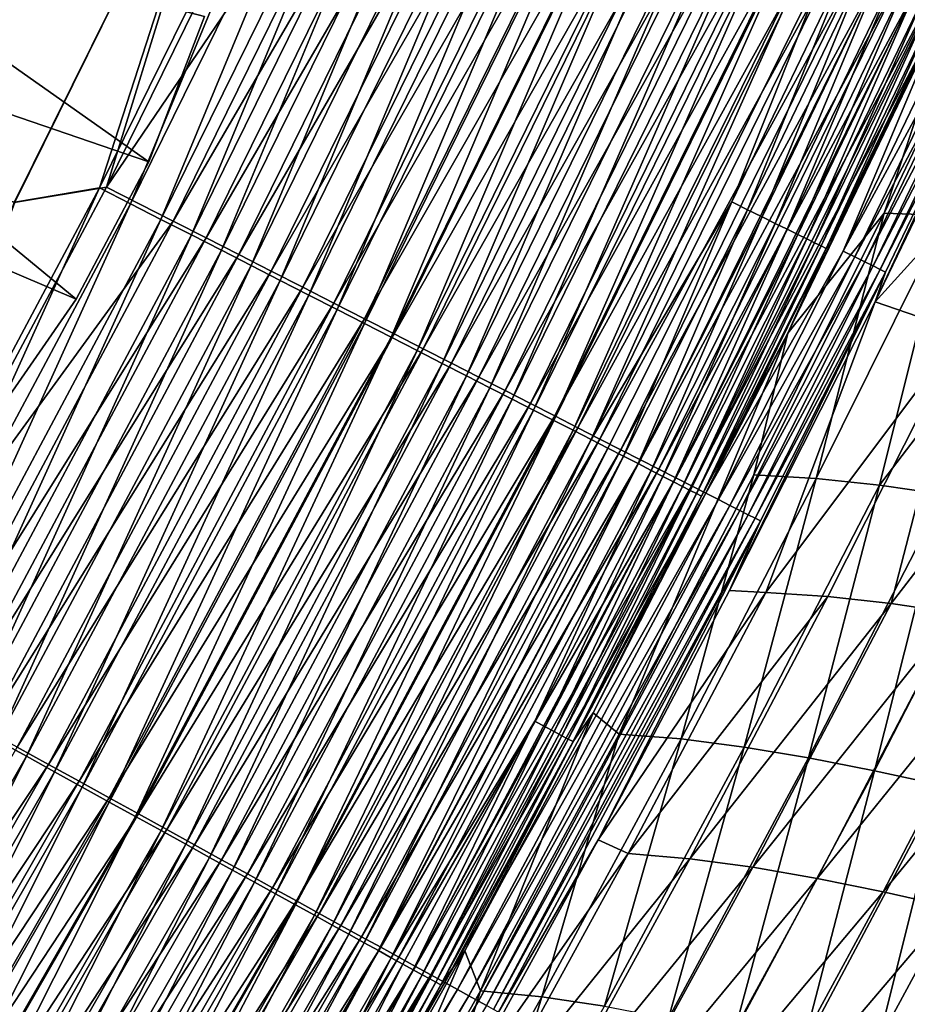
# Model space of a CAD drawing. Header units: metres. Extents: x 0 to 1400, y -1400 to 0.
# Tile 250 of 256: x 1160 to 1201, y -838 to -793. Entities that reach past the tile are written whole.
import ezdxf

# ---------------------------------------------------------------- set-up
doc = ezdxf.new("R2010")
doc.units = ezdxf.units.M

msp = doc.modelspace()

# ---------------------------------------------------------------- linework, layer by layer
at = {"layer": 'None'}
for points in [[(1159.903198, -801.026794, -500.477753), (1170.721191, -779.145508, -500.477753), (759.270203, -676.616821, -500.477753)], [(762.366577, -676.864197, -503.477753), (1170.709595, -779.153259, -503.477753), (1159.877075, -801.043335, -503.477753)], [(1170.721191, -779.145508, -500.477753), (1163.850342, -800.365662, -500.327728), (1174.803711, -778.125732, -500.327911)], [(1174.803711, -778.125732, -500.327911), (1163.850342, -800.365662, -500.327728), (1165.281372, -801.098572, -500.140564)], [(1178.282715, -779.5354, -502.829437), (1164.171631, -800.327881, -503.315033), (1175.134644, -778.053528, -503.315247)], [(1175.134644, -778.053528, -503.315247), (1164.171631, -800.327881, -503.315033), (1170.709595, -779.153259, -503.477753)], [(1174.803711, -778.125732, -500.327911), (1165.281372, -801.098572, -500.140564), (1176.25647, -778.811829, -500.140961)], [(1164.171631, -800.327881, -503.315033), (1159.877075, -801.043335, -503.477753), (1170.709595, -779.153259, -503.477753)], [(1170.721191, -779.145508, -500.477753), (1159.903198, -801.026794, -500.477753), (1163.850342, -800.365662, -500.327728)], [(1176.25647, -778.811829, -500.140961), (1165.281372, -801.098572, -500.140564), (1166.705078, -801.827759, -499.879456)], [(1176.25647, -778.811829, -500.140961), (1166.705078, -801.827759, -499.879456), (1177.701782, -779.494446, -499.880219)], [(1178.282715, -779.5354, -502.829437), (1167.272705, -801.911438, -502.828613), (1164.171631, -800.327881, -503.315033)], [(1177.701782, -779.494446, -499.880219), (1166.705078, -801.827759, -499.879456), (1168.117798, -802.551392, -499.545044)], [(1179.84082, -780.268799, -502.46701), (1167.272705, -801.911438, -502.828613), (1178.282715, -779.5354, -502.829437)], [(1168.117798, -802.551392, -499.545044), (1179.136108, -780.171814, -499.546234), (1177.701782, -779.494446, -499.880219)], [(1169.515991, -803.267517, -499.138), (1179.136108, -780.171814, -499.546234), (1168.117798, -802.551392, -499.545044)], [(1169.515991, -803.267517, -499.138), (1180.555664, -780.842224, -499.139709), (1179.136108, -780.171814, -499.546234)], [(1179.84082, -780.268799, -502.46701), (1168.807373, -802.695129, -502.465729), (1167.272705, -801.911438, -502.828613)], [(1181.382813, -780.99469, -502.025787), (1168.807373, -802.695129, -502.465729), (1179.84082, -780.268799, -502.46701)], [(1181.382813, -780.99469, -502.025787), (1170.326294, -803.470764, -502.023926), (1168.807373, -802.695129, -502.465729)], [(1170.896118, -803.974426, -498.658875), (1180.555664, -780.842224, -499.139709), (1169.515991, -803.267517, -499.138)], [(1182.904907, -781.711182, -501.50647), (1170.326294, -803.470764, -502.023926), (1181.382813, -780.99469, -502.025787)], [(1170.896118, -803.974426, -498.658875), (1181.956787, -781.503906, -498.661224), (1180.555664, -780.842224, -499.139709)], [(1172.254395, -804.670105, -498.108368), (1181.956787, -781.503906, -498.661224), (1170.896118, -803.974426, -498.658875)], [(1172.254395, -804.670105, -498.108368), (1183.335815, -782.155212, -498.11142), (1181.956787, -781.503906, -498.661224)], [(1182.904907, -781.711182, -501.50647), (1171.825562, -804.236328, -501.503937), (1170.326294, -803.470764, -502.023926)], [(1184.403076, -782.416382, -500.909729), (1171.825562, -804.236328, -501.503937), (1182.904907, -781.711182, -501.50647)], [(1184.403076, -782.416382, -500.909729), (1173.301147, -804.989868, -500.906433), (1171.825562, -804.236328, -501.503937)], [(1173.587646, -805.352905, -497.487274), (1183.335815, -782.155212, -498.11142), (1172.254395, -804.670105, -498.108368)], [(1185.873413, -783.108521, -500.236481), (1173.301147, -804.989868, -500.906433), (1184.403076, -782.416382, -500.909729)], [(1173.587646, -805.352905, -497.487274), (1184.689453, -782.794434, -497.49115), (1183.335815, -782.155212, -498.11142)], [(1174.892944, -806.021484, -496.797302), (1184.689453, -782.794434, -497.49115), (1173.587646, -805.352905, -497.487274)], [(1174.892944, -806.021484, -496.797302), (1186.014771, -783.420349, -496.802063), (1184.689453, -782.794434, -497.49115)], [(1185.873413, -783.108521, -500.236481), (1174.74939, -805.729431, -500.2323), (1173.301147, -804.989868, -500.906433)], [(1187.313232, -783.786255, -499.488525), (1174.74939, -805.729431, -500.2323), (1185.873413, -783.108521, -500.236481)], [(1187.313232, -783.786255, -499.488525), (1176.16748, -806.453552, -499.483368), (1174.74939, -805.729431, -500.2323)], [(1176.167847, -806.6745, -496.040314), (1186.014771, -783.420349, -496.802063), (1174.892944, -806.021484, -496.797302)], [(1188.719604, -784.448242, -498.667877), (1176.16748, -806.453552, -499.483368), (1187.313232, -783.786255, -499.488525)], [(1176.167847, -806.6745, -496.040314), (1187.309204, -784.031677, -496.046021), (1186.014771, -783.420349, -496.802063)], [(1177.409912, -807.310608, -495.21817), (1187.309204, -784.031677, -496.046021), (1176.167847, -806.6745, -496.040314)], [(1177.409912, -807.310608, -495.21817), (1188.570435, -784.627319, -495.224945), (1187.309204, -784.031677, -496.046021)], [(1188.719604, -784.448242, -498.667877), (1177.552612, -807.160828, -498.661682), (1176.16748, -806.453552, -499.483368)], [(1178.616577, -807.928711, -494.332825), (1188.570435, -784.627319, -495.224945), (1177.409912, -807.310608, -495.21817)], [(1190.089844, -785.093262, -497.776642), (1177.552612, -807.160828, -498.661682), (1188.719604, -784.448242, -498.667877)], [(1178.616577, -807.928711, -494.332825), (1189.795898, -785.205994, -494.340729), (1188.570435, -784.627319, -495.224945)], [(1190.089844, -785.093262, -497.776642), (1178.9021, -807.849915, -497.769287), (1177.552612, -807.160828, -498.661682)], [(1179.785522, -808.527405, -493.386108), (1189.795898, -785.205994, -494.340729), (1178.616577, -807.928711, -494.332825)], [(1191.421143, -785.71991, -496.816803), (1178.9021, -807.849915, -497.769287), (1190.089844, -785.093262, -497.776642)], [(1179.785522, -808.527405, -493.386108), (1190.98291, -785.766541, -493.395203), (1189.795898, -785.205994, -494.340729)], [(1191.421143, -785.71991, -496.816803), (1180.213135, -808.51947, -496.808228), (1178.9021, -807.849915, -497.769287)], [(1180.914063, -809.105408, -492.379944), (1190.98291, -785.766541, -493.395203), (1179.785522, -808.527405, -493.386108)], [(1192.710815, -786.326965, -495.790405), (1180.213135, -808.51947, -496.808228), (1191.421143, -785.71991, -496.816803)], [(1190.98291, -785.766541, -493.395203), (1180.914063, -809.105408, -492.379944), (1192.129028, -786.3078, -492.390289)], [(1180.213135, -808.51947, -496.808228), (1192.710815, -786.326965, -495.790405), (1181.483154, -809.167969, -495.780579)], [(1192.129028, -786.3078, -492.390289), (1180.914063, -809.105408, -492.379944), (1181.999756, -809.661499, -491.316193)], [(1181.483154, -809.167969, -495.780579), (1192.710815, -786.326965, -495.790405), (1193.956177, -786.913086, -494.699554)], [(1181.999756, -809.661499, -491.316193), (1193.231689, -786.828491, -491.32785), (1192.129028, -786.3078, -492.390289)], [(1181.483154, -809.167969, -495.780579), (1193.956177, -786.913086, -494.699554), (1182.709473, -809.794128, -494.688354)], [(1183.040283, -810.194458, -490.196899), (1193.231689, -786.828491, -491.32785), (1181.999756, -809.661499, -491.316193)], [(1182.709473, -809.794128, -494.688354), (1193.956177, -786.913086, -494.699554), (1195.154297, -787.477051, -493.546204)], [(1183.040283, -810.194458, -490.196899), (1194.288574, -787.327576, -490.209869), (1193.231689, -786.828491, -491.32785)], [(1182.709473, -809.794128, -494.688354), (1195.154297, -787.477051, -493.546204), (1183.88916, -810.396545, -493.5336)], [(1184.033569, -810.703186, -489.024506), (1194.288574, -787.327576, -490.209869), (1183.040283, -810.194458, -490.196899)], [(1183.88916, -810.396545, -493.5336), (1195.154297, -787.477051, -493.546204), (1196.302734, -788.017578, -492.332581)], [(1184.033569, -810.703186, -489.024506), (1195.297485, -787.804077, -489.03891), (1194.288574, -787.327576, -490.209869)], [(1184.977783, -811.186768, -487.801697), (1195.297485, -787.804077, -489.03891), (1184.033569, -810.703186, -489.024506)], [(1195.297485, -787.804077, -489.03891), (1184.977783, -811.186768, -487.801697), (1196.256714, -788.257019, -487.817535)], [(1183.88916, -810.396545, -493.5336), (1196.302734, -788.017578, -492.332581), (1185.019775, -810.973938, -492.318512)], [(1196.256714, -788.257019, -487.817535), (1184.977783, -811.186768, -487.801697), (1185.871094, -811.644287, -486.531067)], [(1185.019775, -810.973938, -492.318512), (1196.302734, -788.017578, -492.332581), (1197.399048, -788.533691, -491.061371)], [(1185.871094, -811.644287, -486.531067), (1197.164185, -788.685547, -486.54837), (1196.256714, -788.257019, -487.817535)], [(1185.019775, -810.973938, -492.318512), (1197.399048, -788.533691, -491.061371), (1186.099243, -811.525146, -491.045776)], [(1186.711304, -812.074646, -485.21524), (1197.164185, -788.685547, -486.54837), (1185.871094, -811.644287, -486.531067)], [(1186.099243, -811.525146, -491.045776), (1197.399048, -788.533691, -491.061371), (1198.441406, -789.024292, -489.735413)], [(1186.711304, -812.074646, -485.21524), (1198.018066, -789.088745, -485.234039), (1197.164185, -788.685547, -486.54837)], [(1187.125244, -812.049072, -489.718262), (1186.099243, -811.525146, -491.045776), (1198.441406, -789.024292, -489.735413)], [(1193.25061, -801.020142, -483.866913), (1198.018066, -789.088745, -485.234039), (1186.711304, -812.074646, -485.21524)], [(1187.125244, -812.049072, -489.718262), (1198.441406, -789.024292, -489.735413), (1199.427612, -789.488464, -488.357574)], [(1193.25061, -801.020142, -483.866913), (1198.816406, -789.465637, -483.877167), (1198.018066, -789.088745, -485.234039)], [(1206.200073, -789.25, -451.790649), (1204.371582, -789.466492, -468.673706), (1200.34436, -801.542053, -451.791687)], [(1203.251587, -801.654053, -423.828491), (1206.200073, -789.25, -451.790649), (1200.34436, -801.542053, -451.791687)], [(1188.095947, -812.544739, -488.338837), (1187.125244, -812.049072, -489.718262), (1199.427612, -789.488464, -488.357574)], [(1200.355591, -789.925171, -486.930664), (1188.095947, -812.544739, -488.338837), (1199.427612, -789.488464, -488.357574)], [(1193.25061, -801.020142, -483.866913), (1193.985474, -801.381836, -482.46933), (1198.816406, -789.465637, -483.877167)], [(1193.985474, -801.381836, -482.46933), (1199.557129, -789.815491, -482.480377), (1198.816406, -789.465637, -483.877167)], [(1204.371582, -789.466492, -468.673706), (1195.862671, -807.129578, -468.646271), (1200.34436, -801.542053, -451.791687)], [(1195.862671, -807.129578, -468.646271), (1204.371582, -789.466492, -468.673706), (1203.242676, -791.555359, -470.259796)], [(1188.095947, -812.544739, -488.338837), (1200.355591, -789.925171, -486.930664), (1189.009155, -813.011108, -486.910309)], [(1189.009155, -813.011108, -486.910309), (1200.355591, -789.925171, -486.930664), (1201.223145, -790.333557, -485.45752)], [(1193.985474, -801.381836, -482.46933), (1194.661377, -801.714478, -481.034454), (1199.557129, -789.815491, -482.480377)], [(1194.661377, -801.714478, -481.034454), (1200.238647, -790.137207, -481.046265), (1199.557129, -789.815491, -482.480377)], [(1194.661377, -801.714478, -481.034454), (1195.276489, -802.017212, -479.565125), (1200.238647, -790.137207, -481.046265)], [(1195.276489, -802.017212, -479.565125), (1200.858887, -790.430054, -479.577698), (1200.238647, -790.137207, -481.046265)], [(1189.009155, -813.011108, -486.910309), (1201.223145, -790.333557, -485.45752), (1189.862915, -813.447021, -485.435516)], [(1189.862915, -813.447021, -485.435516), (1201.223145, -790.333557, -485.45752), (1202.02832, -790.712463, -483.94101)], [(1195.829834, -802.289551, -478.065063), (1200.858887, -790.430054, -479.577698), (1195.276489, -802.017212, -479.565125)], [(1195.829834, -802.289551, -478.065063), (1201.41687, -790.693542, -478.0784), (1200.858887, -790.430054, -479.577698)], [(1196.320557, -802.531067, -476.538239), (1201.41687, -790.693542, -478.0784), (1195.829834, -802.289551, -478.065063)], [(1196.320557, -802.531067, -476.538239), (1201.911865, -790.927185, -476.552338), (1201.41687, -790.693542, -478.0784)], [(1189.862915, -813.447021, -485.435516), (1202.02832, -790.712463, -483.94101), (1190.655151, -813.851563, -483.917358)], [(1190.655151, -813.851563, -483.917358), (1202.02832, -790.712463, -483.94101), (1202.769043, -791.061096, -482.383942)], [(1190.655151, -813.851563, -483.917358), (1202.769043, -791.061096, -482.383942), (1191.383667, -814.223633, -482.358612)], [(1191.383667, -814.223633, -482.358612), (1202.769043, -791.061096, -482.383942), (1203.443237, -791.378418, -480.789429)], [(1196.747681, -802.741272, -474.988678), (1201.911865, -790.927185, -476.552338), (1196.320557, -802.531067, -476.538239)], [(1196.747681, -802.741272, -474.988678), (1202.342773, -791.130615, -475.003479), (1201.911865, -790.927185, -476.552338)], [(1197.110352, -802.919739, -473.420258), (1202.342773, -791.130615, -475.003479), (1196.747681, -802.741272, -474.988678)], [(1197.110352, -802.919739, -473.420258), (1202.708862, -791.303406, -473.435822), (1202.342773, -791.130615, -475.003479)], [(1191.383667, -814.223633, -482.358612), (1203.443237, -791.378418, -480.789429), (1192.046753, -814.562195, -480.762421)], [(1192.046753, -814.562195, -480.762421), (1203.443237, -791.378418, -480.789429), (1198.441284, -803.315002, -479.147064)], [(1197.638794, -803.17981, -470.242889), (1195.862671, -807.129578, -468.646271), (1203.242676, -791.555359, -470.259796)], [(1197.407715, -803.066101, -471.837006), (1202.708862, -791.303406, -473.435822), (1197.110352, -802.919739, -473.420258)], [(1197.407715, -803.066101, -471.837006), (1203.009033, -791.445129, -471.853241), (1202.708862, -791.303406, -473.435822)], [(1197.638794, -803.17981, -470.242889), (1203.009033, -791.445129, -471.853241), (1197.407715, -803.066101, -471.837006)], [(1197.638794, -803.17981, -470.242889), (1203.242676, -791.555359, -470.259796), (1203.009033, -791.445129, -471.853241)], [(1203.443237, -791.378418, -480.789429), (1204.049927, -791.66394, -479.161499), (1198.441284, -803.315002, -479.147064)], [(1198.441284, -803.315002, -479.147064), (1204.049927, -791.66394, -479.161499), (1204.588135, -791.917175, -477.504486)], [(1198.441284, -803.315002, -479.147064), (1204.588135, -791.917175, -477.504486), (1198.974731, -803.576782, -477.489258)], [(1198.974731, -803.576782, -477.489258), (1204.588135, -791.917175, -477.504486), (1205.056763, -792.137695, -475.822693)], [(1198.974731, -803.576782, -477.489258), (1205.056763, -792.137695, -475.822693), (1199.439331, -803.804688, -475.806641)], [(1199.439331, -803.804688, -475.806641), (1205.056763, -792.137695, -475.822693), (1205.454834, -792.325012, -474.120422)], [(1199.83374, -803.99823, -474.103607), (1199.439331, -803.804688, -475.806641), (1205.454834, -792.325012, -474.120422)], [(1199.83374, -803.99823, -474.103607), (1205.454834, -792.325012, -474.120422), (1205.781616, -792.478699, -472.401978)], [(1200.157349, -804.156921, -472.38443), (1199.83374, -803.99823, -474.103607), (1205.781616, -792.478699, -472.401978)], [(1205.781616, -792.478699, -472.401978), (1206.035889, -792.598328, -470.671692), (1200.157349, -804.156921, -472.38443)], [(1205.67334, -793.726746, -468.943146), (1199.921631, -805.662659, -468.923248), (1206.035889, -792.598328, -470.671692)], [(1206.035889, -792.598328, -470.671692), (1199.921631, -805.662659, -468.923248), (1200.408936, -804.280334, -470.653412)], [(1206.035889, -792.598328, -470.671692), (1200.408936, -804.280334, -470.653412), (1200.157349, -804.156921, -472.38443)], [(1205.67334, -793.726746, -468.943146), (1209.95752, -794.58905, -424.104828), (1199.921631, -805.662659, -468.923248)], [(1209.95752, -794.58905, -424.104828), (1203.945557, -807.038757, -424.103699), (1199.921631, -805.662659, -468.923248)], [(1167.272705, -801.911438, -502.828613), (1152.481445, -822.242371, -503.314911), (1164.171631, -800.327881, -503.315033)], [(1164.171631, -800.327881, -503.315033), (1152.481445, -822.242371, -503.314911), (1159.877075, -801.043335, -503.477753)], [(1159.903198, -801.026794, -500.477753), (1152.171875, -822.245239, -500.327637), (1163.850342, -800.365662, -500.327728)], [(1163.850342, -800.365662, -500.327728), (1152.171875, -822.245239, -500.327637), (1153.580444, -823.022827, -500.140259)], [(1163.850342, -800.365662, -500.327728), (1153.580444, -823.022827, -500.140259), (1165.281372, -801.098572, -500.140564)], [(1165.281372, -801.098572, -500.140564), (1153.580444, -823.022827, -500.140259), (1154.981934, -823.796387, -499.878876)], [(1165.281372, -801.098572, -500.140564), (1154.981934, -823.796387, -499.878876), (1166.705078, -801.827759, -499.879456)], [(1187.496826, -812.47699, -483.856842), (1193.25061, -801.020142, -483.866913), (1186.711304, -812.074646, -485.21524)], [(1187.496826, -812.47699, -483.856842), (1188.225708, -812.850281, -482.458527), (1193.25061, -801.020142, -483.866913)], [(1188.225708, -812.850281, -482.458527), (1193.985474, -801.381836, -482.46933), (1193.25061, -801.020142, -483.866913)], [(1188.225708, -812.850281, -482.458527), (1188.895996, -813.193604, -481.022888), (1193.985474, -801.381836, -482.46933)], [(1188.895996, -813.193604, -481.022888), (1194.661377, -801.714478, -481.034454), (1193.985474, -801.381836, -482.46933)], [(1200.34436, -801.542053, -451.791687), (1195.862671, -807.129578, -468.646271), (1194.282837, -813.71875, -451.792297)], [(1197.174927, -813.887451, -423.828339), (1200.34436, -801.542053, -451.791687), (1194.282837, -813.71875, -451.792297)], [(1197.174927, -813.887451, -423.828339), (1203.251587, -801.654053, -423.828491), (1200.34436, -801.542053, -451.791687)], [(1200.119019, -814.2005, -395.850525), (1203.251587, -801.654053, -423.828491), (1197.174927, -813.887451, -423.828339)], [(1200.119019, -814.2005, -395.850525), (1209.227417, -802.280701, -367.867004), (1203.251587, -801.654053, -423.828491)], [(1167.272705, -801.911438, -502.828613), (1155.534058, -823.922791, -502.827911), (1152.481445, -822.242371, -503.314911)], [(1166.705078, -801.827759, -499.879456), (1154.981934, -823.796387, -499.878876), (1156.372681, -824.564026, -499.544067)], [(1168.807373, -802.695129, -502.465729), (1155.534058, -823.922791, -502.827911), (1167.272705, -801.911438, -502.828613)], [(1166.705078, -801.827759, -499.879456), (1156.372681, -824.564026, -499.544067), (1168.117798, -802.551392, -499.545044)], [(1188.895996, -813.193604, -481.022888), (1189.505981, -813.505981, -479.552765), (1194.661377, -801.714478, -481.034454)], [(1189.505981, -813.505981, -479.552765), (1195.276489, -802.017212, -479.565125), (1194.661377, -801.714478, -481.034454)], [(1189.505981, -813.505981, -479.552765), (1190.054565, -813.786987, -478.051971), (1195.276489, -802.017212, -479.565125)], [(1190.054565, -813.786987, -478.051971), (1195.829834, -802.289551, -478.065063), (1195.276489, -802.017212, -479.565125)], [(1168.117798, -802.551392, -499.545044), (1156.372681, -824.564026, -499.544067), (1157.749023, -825.323792, -499.136536)], [(1157.749023, -825.323792, -499.136536), (1169.515991, -803.267517, -499.138), (1168.117798, -802.551392, -499.545044)], [(1190.540894, -814.036072, -476.524414), (1195.829834, -802.289551, -478.065063), (1190.054565, -813.786987, -478.051971)], [(1190.540894, -814.036072, -476.524414), (1196.320557, -802.531067, -476.538239), (1195.829834, -802.289551, -478.065063)], [(1190.964233, -814.252869, -474.97406), (1196.320557, -802.531067, -476.538239), (1190.540894, -814.036072, -476.524414)], [(1190.964233, -814.252869, -474.97406), (1196.747681, -802.741272, -474.988678), (1196.320557, -802.531067, -476.538239)], [(1203.127563, -814.636719, -367.865417), (1209.227417, -802.280701, -367.867004), (1200.119019, -814.2005, -395.850525)], [(1168.807373, -802.695129, -502.465729), (1157.044678, -824.754395, -502.464569), (1155.534058, -823.922791, -502.827911)], [(1170.326294, -803.470764, -502.023926), (1157.044678, -824.754395, -502.464569), (1168.807373, -802.695129, -502.465729)], [(1191.323486, -814.43689, -473.404938), (1196.747681, -802.741272, -474.988678), (1190.964233, -814.252869, -474.97406)], [(1191.323486, -814.43689, -473.404938), (1197.110352, -802.919739, -473.420258), (1196.747681, -802.741272, -474.988678)], [(1191.61792, -814.587708, -471.821014), (1197.110352, -802.919739, -473.420258), (1191.323486, -814.43689, -473.404938)], [(1191.61792, -814.587708, -471.821014), (1197.407715, -803.066101, -471.837006), (1197.110352, -802.919739, -473.420258)], [(1191.84668, -814.704834, -470.226227), (1197.407715, -803.066101, -471.837006), (1191.61792, -814.587708, -471.821014)], [(1191.84668, -814.704834, -470.226227), (1197.638794, -803.17981, -470.242889), (1197.407715, -803.066101, -471.837006)], [(1170.326294, -803.470764, -502.023926), (1158.539917, -825.577515, -502.022247), (1157.044678, -824.754395, -502.464569)], [(1159.107544, -826.073608, -498.65686), (1169.515991, -803.267517, -499.138), (1157.749023, -825.323792, -499.136536)], [(1171.825562, -804.236328, -501.503937), (1158.539917, -825.577515, -502.022247), (1170.326294, -803.470764, -502.023926)], [(1159.107544, -826.073608, -498.65686), (1170.896118, -803.974426, -498.658875), (1169.515991, -803.267517, -499.138)], [(1195.862671, -807.129578, -468.646271), (1197.638794, -803.17981, -470.242889), (1191.84668, -814.704834, -470.226227)], [(1192.046753, -814.562195, -480.762421), (1198.441284, -803.315002, -479.147064), (1192.643188, -814.86676, -479.132843)], [(1192.643188, -814.86676, -479.132843), (1198.441284, -803.315002, -479.147064), (1198.974731, -803.576782, -477.489258)], [(1160.44458, -826.811646, -498.105682), (1170.896118, -803.974426, -498.658875), (1159.107544, -826.073608, -498.65686)], [(1160.44458, -826.811646, -498.105682), (1172.254395, -804.670105, -498.108368), (1170.896118, -803.974426, -498.658875)], [(1192.643188, -814.86676, -479.132843), (1198.974731, -803.576782, -477.489258), (1193.172119, -815.136841, -477.474213)], [(1193.172119, -815.136841, -477.474213), (1198.974731, -803.576782, -477.489258), (1199.439331, -803.804688, -475.806641)], [(1193.172119, -815.136841, -477.474213), (1199.439331, -803.804688, -475.806641), (1193.632446, -815.371887, -475.790833)], [(1193.632446, -815.371887, -475.790833), (1199.439331, -803.804688, -475.806641), (1199.83374, -803.99823, -474.103607)], [(1171.825562, -804.236328, -501.503937), (1160.015625, -826.389893, -501.501617), (1158.539917, -825.577515, -502.022247)], [(1173.301147, -804.989868, -500.906433), (1160.015625, -826.389893, -501.501617), (1171.825562, -804.236328, -501.503937)], [(1199.921631, -805.662659, -468.923248), (1193.149902, -819.095886, -468.900787), (1200.408936, -804.280334, -470.653412)], [(1200.408936, -804.280334, -470.653412), (1193.149902, -819.095886, -468.900787), (1194.592651, -815.862183, -470.635345)], [(1194.023315, -815.571472, -474.087006), (1193.632446, -815.371887, -475.790833), (1199.83374, -803.99823, -474.103607)], [(1194.023315, -815.571472, -474.087006), (1199.83374, -803.99823, -474.103607), (1200.157349, -804.156921, -472.38443)], [(1194.343628, -815.735046, -472.367065), (1194.023315, -815.571472, -474.087006), (1200.157349, -804.156921, -472.38443)], [(1200.157349, -804.156921, -472.38443), (1200.408936, -804.280334, -470.653412), (1194.343628, -815.735046, -472.367065)], [(1200.408936, -804.280334, -470.653412), (1194.592651, -815.862183, -470.635345), (1194.343628, -815.735046, -472.367065)], [(1161.756714, -827.536011, -497.483856), (1172.254395, -804.670105, -498.108368), (1160.44458, -826.811646, -498.105682)], [(1161.756714, -827.536011, -497.483856), (1173.587646, -805.352905, -497.487274), (1172.254395, -804.670105, -498.108368)], [(1173.301147, -804.989868, -500.906433), (1161.468018, -827.189453, -500.903351), (1160.015625, -826.389893, -501.501617)], [(1174.74939, -805.729431, -500.2323), (1161.468018, -827.189453, -500.903351), (1173.301147, -804.989868, -500.906433)], [(1163.041504, -828.245178, -496.79303), (1173.587646, -805.352905, -497.487274), (1161.756714, -827.536011, -497.483856)], [(1163.041504, -828.245178, -496.79303), (1174.892944, -806.021484, -496.797302), (1173.587646, -805.352905, -497.487274)], [(1174.74939, -805.729431, -500.2323), (1162.893677, -827.974243, -500.228394), (1161.468018, -827.189453, -500.903351)], [(1176.16748, -806.453552, -499.483368), (1162.893677, -827.974243, -500.228394), (1174.74939, -805.729431, -500.2323)], [(1194.839844, -819.183899, -452.053314), (1193.149902, -819.095886, -468.900787), (1199.921631, -805.662659, -468.923248)], [(1199.921631, -805.662659, -468.923248), (1203.945557, -807.038757, -424.103699), (1194.839844, -819.183899, -452.053314)], [(1164.296387, -828.937866, -496.035126), (1174.892944, -806.021484, -496.797302), (1163.041504, -828.245178, -496.79303)], [(1164.296387, -828.937866, -496.035126), (1176.167847, -806.6745, -496.040314), (1174.892944, -806.021484, -496.797302)], [(1176.16748, -806.453552, -499.483368), (1164.289307, -828.742615, -499.478546), (1162.893677, -827.974243, -500.228394)], [(1177.552612, -807.160828, -498.661682), (1164.289307, -828.742615, -499.478546), (1176.16748, -806.453552, -499.483368)], [(1165.518799, -829.612671, -495.212006), (1176.167847, -806.6745, -496.040314), (1164.296387, -828.937866, -496.035126)], [(1165.518799, -829.612671, -495.212006), (1177.409912, -807.310608, -495.21817), (1176.167847, -806.6745, -496.040314)], [(1177.552612, -807.160828, -498.661682), (1165.652588, -829.493103, -498.655884), (1164.289307, -828.742615, -499.478546)], [(1178.9021, -807.849915, -497.769287), (1165.652588, -829.493103, -498.655884), (1177.552612, -807.160828, -498.661682)], [(1195.862671, -807.129578, -468.646271), (1186.803833, -824.792053, -468.618927), (1188.021362, -825.777527, -451.792419)], [(1186.803833, -824.792053, -468.618927), (1195.862671, -807.129578, -468.646271), (1191.84668, -814.704834, -470.226227)], [(1195.862671, -807.129578, -468.646271), (1188.021362, -825.777527, -451.792419), (1194.282837, -813.71875, -451.792297)], [(1203.945557, -807.038757, -424.103699), (1197.727173, -819.369934, -424.101898), (1194.839844, -819.183899, -452.053314)], [(1197.727173, -819.369934, -424.101898), (1203.945557, -807.038757, -424.103699), (1200.666504, -819.7005, -396.150848)], [(1200.666504, -819.7005, -396.150848), (1203.945557, -807.038757, -424.103699), (1209.916504, -807.699585, -368.194794)], [(1166.706421, -830.26825, -494.325592), (1177.409912, -807.310608, -495.21817), (1165.518799, -829.612671, -495.212006)], [(1166.706421, -830.26825, -494.325592), (1178.616577, -807.928711, -494.332825), (1177.409912, -807.310608, -495.21817)], [(1178.9021, -807.849915, -497.769287), (1166.980713, -830.224243, -497.76239), (1165.652588, -829.493103, -498.655884)], [(1167.856812, -830.903198, -493.377747), (1178.616577, -807.928711, -494.332825), (1166.706421, -830.26825, -494.325592)], [(1180.213135, -808.51947, -496.808228), (1166.980713, -830.224243, -497.76239), (1178.9021, -807.849915, -497.769287)], [(1167.856812, -830.903198, -493.377747), (1179.785522, -808.527405, -493.386108), (1178.616577, -807.928711, -494.332825)], [(1203.671509, -820.154724, -368.193298), (1200.666504, -819.7005, -396.150848), (1209.916504, -807.699585, -368.194794)], [(1166.980713, -830.224243, -497.76239), (1180.213135, -808.51947, -496.808228), (1168.271118, -830.93457, -496.800201)], [(1168.967407, -831.516296, -492.370392), (1179.785522, -808.527405, -493.386108), (1167.856812, -830.903198, -493.377747)], [(1168.271118, -830.93457, -496.800201), (1180.213135, -808.51947, -496.808228), (1181.483154, -809.167969, -495.780579)], [(1168.967407, -831.516296, -492.370392), (1180.914063, -809.105408, -492.379944), (1179.785522, -808.527405, -493.386108)], [(1168.271118, -830.93457, -496.800201), (1181.483154, -809.167969, -495.780579), (1169.520874, -831.62262, -495.771301)], [(1170.035767, -832.106018, -491.305389), (1180.914063, -809.105408, -492.379944), (1168.967407, -831.516296, -492.370392)], [(1169.520874, -831.62262, -495.771301), (1181.483154, -809.167969, -495.780579), (1182.709473, -809.794128, -494.688354)], [(1180.914063, -809.105408, -492.379944), (1170.035767, -832.106018, -491.305389), (1181.999756, -809.661499, -491.316193)], [(1169.520874, -831.62262, -495.771301), (1182.709473, -809.794128, -494.688354), (1170.727661, -832.286926, -494.677765)], [(1181.999756, -809.661499, -491.316193), (1170.035767, -832.106018, -491.305389), (1171.05957, -832.671204, -490.184784)], [(1170.727661, -832.286926, -494.677765), (1182.709473, -809.794128, -494.688354), (1183.88916, -810.396545, -493.5336)], [(1171.05957, -832.671204, -490.184784), (1183.040283, -810.194458, -490.196899), (1181.999756, -809.661499, -491.316193)], [(1170.727661, -832.286926, -494.677765), (1183.88916, -810.396545, -493.5336), (1171.888428, -832.926025, -493.521667)], [(1172.036865, -833.210693, -489.011078), (1183.040283, -810.194458, -490.196899), (1171.05957, -832.671204, -490.184784)], [(1171.888428, -832.926025, -493.521667), (1183.88916, -810.396545, -493.5336), (1185.019775, -810.973938, -492.318512)], [(1172.036865, -833.210693, -489.011078), (1184.033569, -810.703186, -489.024506), (1183.040283, -810.194458, -490.196899)], [(1172.965698, -833.723511, -487.786865), (1184.033569, -810.703186, -489.024506), (1172.036865, -833.210693, -489.011078)], [(1172.965698, -833.723511, -487.786865), (1184.977783, -811.186768, -487.801697), (1184.033569, -810.703186, -489.024506)], [(1171.888428, -832.926025, -493.521667), (1185.019775, -810.973938, -492.318512), (1173.000977, -833.538452, -492.305145)], [(1173.84436, -834.208496, -486.514832), (1184.977783, -811.186768, -487.801697), (1172.965698, -833.723511, -487.786865)], [(1173.000977, -833.538452, -492.305145), (1185.019775, -810.973938, -492.318512), (1186.099243, -811.525146, -491.045776)], [(1184.977783, -811.186768, -487.801697), (1173.84436, -834.208496, -486.514832), (1185.871094, -811.644287, -486.531067)], [(1186.099243, -811.525146, -491.045776), (1174.062988, -834.123108, -491.030975), (1173.000977, -833.538452, -492.305145)], [(1185.871094, -811.644287, -486.531067), (1173.84436, -834.208496, -486.514832), (1174.670898, -834.664795, -485.19754)], [(1186.099243, -811.525146, -491.045776), (1187.125244, -812.049072, -489.718262), (1174.062988, -834.123108, -491.030975)], [(1174.670898, -834.664795, -485.19754), (1186.711304, -812.074646, -485.21524), (1185.871094, -811.644287, -486.531067)], [(1187.125244, -812.049072, -489.718262), (1175.072388, -834.678833, -489.701965), (1174.062988, -834.123108, -491.030975)], [(1175.443481, -835.091248, -483.837708), (1186.711304, -812.074646, -485.21524), (1174.670898, -834.664795, -485.19754)], [(1175.072388, -834.678833, -489.701965), (1187.125244, -812.049072, -489.718262), (1188.095947, -812.544739, -488.338837)], [(1186.711304, -812.074646, -485.21524), (1175.443481, -835.091248, -483.837708), (1187.496826, -812.47699, -483.856842)], [(1176.027222, -835.204468, -488.320984), (1175.072388, -834.678833, -489.701965), (1188.095947, -812.544739, -488.338837)], [(1175.443481, -835.091248, -483.837708), (1176.160156, -835.486877, -482.437897), (1187.496826, -812.47699, -483.856842)], [(1176.027222, -835.204468, -488.320984), (1188.095947, -812.544739, -488.338837), (1189.009155, -813.011108, -486.910309)], [(1187.496826, -812.47699, -483.856842), (1176.160156, -835.486877, -482.437897), (1188.225708, -812.850281, -482.458527)], [(1176.027222, -835.204468, -488.320984), (1189.009155, -813.011108, -486.910309), (1176.925415, -835.698975, -486.8909)], [(1176.160156, -835.486877, -482.437897), (1176.819092, -835.850647, -481.000763), (1188.225708, -812.850281, -482.458527)], [(1176.819092, -835.850647, -481.000763), (1188.895996, -813.193604, -481.022888), (1188.225708, -812.850281, -482.458527)], [(1176.925415, -835.698975, -486.8909), (1189.009155, -813.011108, -486.910309), (1189.862915, -813.447021, -485.435516)], [(1176.819092, -835.850647, -481.000763), (1177.418579, -836.181641, -479.529144), (1188.895996, -813.193604, -481.022888)], [(1176.925415, -835.698975, -486.8909), (1189.862915, -813.447021, -485.435516), (1177.765015, -836.161194, -485.41452)], [(1177.418579, -836.181641, -479.529144), (1189.505981, -813.505981, -479.552765), (1188.895996, -813.193604, -481.022888)], [(1189.505981, -813.505981, -479.552765), (1177.418579, -836.181641, -479.529144), (1184.095825, -825.183838, -478.039185)], [(1177.765015, -836.161194, -485.41452), (1189.862915, -813.447021, -485.435516), (1190.655151, -813.851563, -483.917358)], [(1190.054565, -813.786987, -478.051971), (1189.505981, -813.505981, -479.552765), (1184.095825, -825.183838, -478.039185)], [(1177.765015, -836.161194, -485.41452), (1190.655151, -813.851563, -483.917358), (1178.543945, -836.590088, -483.894745)], [(1178.543945, -836.590088, -483.894745), (1190.655151, -813.851563, -483.917358), (1191.383667, -814.223633, -482.358612)], [(1184.095825, -825.183838, -478.039185), (1184.578003, -825.440369, -476.510895), (1190.054565, -813.786987, -478.051971)], [(1184.578003, -825.440369, -476.510895), (1190.540894, -814.036072, -476.524414), (1190.054565, -813.786987, -478.051971)], [(1184.997437, -825.663574, -474.959839), (1190.540894, -814.036072, -476.524414), (1184.578003, -825.440369, -476.510895)], [(1184.997437, -825.663574, -474.959839), (1190.964233, -814.252869, -474.97406), (1190.540894, -814.036072, -476.524414)], [(1194.282837, -813.71875, -451.792297), (1188.021362, -825.777527, -451.792419), (1190.89563, -826.005127, -423.827545)], [(1190.89563, -826.005127, -423.827545), (1197.174927, -813.887451, -423.828339), (1194.282837, -813.71875, -451.792297)], [(1193.824463, -826.379761, -395.848785), (1197.174927, -813.887451, -423.828339), (1190.89563, -826.005127, -423.827545)], [(1193.824463, -826.379761, -395.848785), (1200.119019, -814.2005, -395.850525), (1197.174927, -813.887451, -423.828339)], [(1178.543945, -836.590088, -483.894745), (1191.383667, -814.223633, -482.358612), (1179.260254, -836.984375, -482.334412)], [(1179.260254, -836.984375, -482.334412), (1191.383667, -814.223633, -482.358612), (1192.046753, -814.562195, -480.762421)], [(1185.353271, -825.852966, -473.389984), (1190.964233, -814.252869, -474.97406), (1184.997437, -825.663574, -474.959839)], [(1185.353271, -825.852966, -473.389984), (1191.323486, -814.43689, -473.404938), (1190.964233, -814.252869, -474.97406)], [(1185.644897, -826.008118, -471.805359), (1191.323486, -814.43689, -473.404938), (1185.353271, -825.852966, -473.389984)], [(1185.644897, -826.008118, -471.805359), (1191.61792, -814.587708, -471.821014), (1191.323486, -814.43689, -473.404938)], [(1196.819946, -826.880432, -367.862885), (1200.119019, -814.2005, -395.850525), (1193.824463, -826.379761, -395.848785)], [(1196.819946, -826.880432, -367.862885), (1203.127563, -814.636719, -367.865417), (1200.119019, -814.2005, -395.850525)], [(1179.260254, -836.984375, -482.334412), (1192.046753, -814.562195, -480.762421), (1179.911987, -837.343201, -480.736603)], [(1179.911987, -837.343201, -480.736603), (1192.046753, -814.562195, -480.762421), (1192.643188, -814.86676, -479.132843)], [(1179.911987, -837.343201, -480.736603), (1192.643188, -814.86676, -479.132843), (1180.498047, -837.665894, -479.105438)], [(1180.498047, -837.665894, -479.105438), (1192.643188, -814.86676, -479.132843), (1193.172119, -815.136841, -477.474213)], [(1185.871094, -826.12854, -470.2099), (1191.61792, -814.587708, -471.821014), (1185.644897, -826.008118, -471.805359)], [(1185.871094, -826.12854, -470.2099), (1191.84668, -814.704834, -470.226227), (1191.61792, -814.587708, -471.821014)], [(1186.803833, -824.792053, -468.618927), (1191.84668, -814.704834, -470.226227), (1185.871094, -826.12854, -470.2099)], [(1199.894287, -827.486145, -339.873596), (1203.127563, -814.636719, -367.865417), (1196.819946, -826.880432, -367.862885)], [(1199.894287, -827.486145, -339.873596), (1206.213379, -815.174927, -339.87674), (1203.127563, -814.636719, -367.865417)], [(1180.498047, -837.665894, -479.105438), (1193.172119, -815.136841, -477.474213), (1181.017456, -837.951904, -477.445221)], [(1181.017456, -837.951904, -477.445221), (1193.172119, -815.136841, -477.474213), (1193.632446, -815.371887, -475.790833)], [(1181.017456, -837.951904, -477.445221), (1193.632446, -815.371887, -475.790833), (1181.46936, -838.200745, -475.760254)], [(1181.46936, -838.200745, -475.760254), (1193.632446, -815.371887, -475.790833), (1194.023315, -815.571472, -474.087006)], [(1203.059937, -828.175781, -311.881836), (1206.213379, -815.174927, -339.87674), (1199.894287, -827.486145, -339.873596)], [(1181.852905, -838.411865, -474.054932), (1181.46936, -838.200745, -475.760254), (1194.023315, -815.571472, -474.087006)], [(1181.852905, -838.411865, -474.054932), (1194.023315, -815.571472, -474.087006), (1194.343628, -815.735046, -472.367065)], [(1182.166992, -838.584839, -472.333527), (1181.852905, -838.411865, -474.054932), (1194.343628, -815.735046, -472.367065)], [(1194.343628, -815.735046, -472.367065), (1194.592651, -815.862183, -470.635345), (1182.166992, -838.584839, -472.333527)], [(1194.592651, -815.862183, -470.635345), (1182.410645, -838.719055, -470.600372), (1182.166992, -838.584839, -472.333527)], [(1194.592651, -815.862183, -470.635345), (1187.040771, -830.70282, -468.88147), (1182.410645, -838.719055, -470.600372)], [(1193.149902, -819.095886, -468.900787), (1187.040771, -830.70282, -468.88147), (1194.592651, -815.862183, -470.635345)], [(1187.040771, -830.70282, -468.88147), (1193.149902, -819.095886, -468.900787), (1194.839844, -819.183899, -452.053314)], [(1188.441406, -831.333557, -452.051361), (1187.040771, -830.70282, -468.88147), (1194.839844, -819.183899, -452.053314)], [(1194.839844, -819.183899, -452.053314), (1197.727173, -819.369934, -424.101898), (1188.441406, -831.333557, -452.051361)], [(1197.727173, -819.369934, -424.101898), (1191.309204, -831.579407, -424.099457), (1188.441406, -831.333557, -452.051361)], [(1197.727173, -819.369934, -424.101898), (1200.666504, -819.7005, -396.150848), (1191.309204, -831.579407, -424.099457)], [(1200.666504, -819.7005, -396.150848), (1194.231567, -831.972473, -396.148315), (1191.309204, -831.579407, -424.099457)], [(1194.231567, -831.972473, -396.148315), (1200.666504, -819.7005, -396.150848), (1203.671509, -820.154724, -368.193298)], [(1197.221558, -832.491882, -368.190796), (1194.231567, -831.972473, -396.148315), (1203.671509, -820.154724, -368.193298)], [(1203.671509, -820.154724, -368.193298), (1206.755493, -820.711365, -340.224396), (1197.221558, -832.491882, -368.190796)], [(1206.755493, -820.711365, -340.224396), (1200.291992, -833.116821, -340.221802), (1197.221558, -832.491882, -368.190796)], [(1206.755493, -820.711365, -340.224396), (1209.93103, -821.349426, -312.246826), (1200.291992, -833.116821, -340.221802)], [(1209.93103, -821.349426, -312.246826), (1203.455078, -833.826355, -312.244019), (1200.291992, -833.116821, -340.221802)], [(1186.803833, -824.792053, -468.618927), (1180.841187, -835.861633, -468.602051), (1181.565186, -837.715759, -451.792084)], [(1180.841187, -835.861633, -468.602051), (1186.803833, -824.792053, -468.618927), (1185.871094, -826.12854, -470.2099)], [(1186.803833, -824.792053, -468.618927), (1181.565186, -837.715759, -451.792084), (1188.021362, -825.777527, -451.792419)], [(1184.095825, -825.183838, -478.039185), (1177.418579, -836.181641, -479.529144), (1177.957642, -836.479248, -478.026855)], [(1177.957642, -836.479248, -478.026855), (1178.435425, -836.743042, -476.497803), (1184.095825, -825.183838, -478.039185)], [(1178.435425, -836.743042, -476.497803), (1184.578003, -825.440369, -476.510895), (1184.095825, -825.183838, -478.039185)], [(1184.578003, -825.440369, -476.510895), (1178.435425, -836.743042, -476.497803), (1178.850952, -836.972473, -474.946014)], [(1178.850952, -836.972473, -474.946014), (1184.997437, -825.663574, -474.959839), (1184.578003, -825.440369, -476.510895)], [(1179.203491, -837.167114, -473.375488), (1184.997437, -825.663574, -474.959839), (1178.850952, -836.972473, -474.946014)], [(1179.203491, -837.167114, -473.375488), (1185.353271, -825.852966, -473.389984), (1184.997437, -825.663574, -474.959839)], [(1179.492188, -837.326538, -471.790161), (1185.353271, -825.852966, -473.389984), (1179.203491, -837.167114, -473.375488)], [(1179.492188, -837.326538, -471.790161), (1185.644897, -826.008118, -471.805359), (1185.353271, -825.852966, -473.389984)], [(1188.021362, -825.777527, -451.792419), (1181.565186, -837.715759, -451.792084), (1184.418823, -838.004517, -423.82605)], [(1188.021362, -825.777527, -451.792419), (1184.418823, -838.004517, -423.82605), (1190.89563, -826.005127, -423.827545)], [(1161.468018, -827.189453, -500.903351), (1147.506836, -848.161377, -501.499542), (1160.015625, -826.389893, -501.501617)], [(1147.937622, -848.570007, -498.103394), (1160.44458, -826.811646, -498.105682), (1159.107544, -826.073608, -498.65686)], [(1179.716064, -837.450134, -470.194061), (1185.644897, -826.008118, -471.805359), (1179.492188, -837.326538, -471.790161)], [(1179.716064, -837.450134, -470.194061), (1185.871094, -826.12854, -470.2099), (1185.644897, -826.008118, -471.805359)], [(1180.841187, -835.861633, -468.602051), (1185.871094, -826.12854, -470.2099), (1179.716064, -837.450134, -470.194061)], [(1190.89563, -826.005127, -423.827545), (1184.418823, -838.004517, -423.82605), (1187.329834, -838.442688, -395.846161)], [(1187.329834, -838.442688, -395.846161), (1193.824463, -826.379761, -395.848785), (1190.89563, -826.005127, -423.827545)], [(1190.30957, -839.00946, -367.859314), (1193.824463, -826.379761, -395.848785), (1187.329834, -838.442688, -395.846161)], [(1190.30957, -839.00946, -367.859314), (1196.819946, -826.880432, -367.862885), (1193.824463, -826.379761, -395.848785)], [(1149.228271, -849.334045, -497.480896), (1160.44458, -826.811646, -498.105682), (1147.937622, -848.570007, -498.103394)], [(1149.228271, -849.334045, -497.480896), (1161.756714, -827.536011, -497.483856), (1160.44458, -826.811646, -498.105682)], [(1193.369873, -839.684143, -339.869324), (1196.819946, -826.880432, -367.862885), (1190.30957, -839.00946, -367.859314)], [(1193.369873, -839.684143, -339.869324), (1199.894287, -827.486145, -339.873596), (1196.819946, -826.880432, -367.862885)], [(1161.468018, -827.189453, -500.903351), (1148.935425, -849.005066, -500.900635), (1147.506836, -848.161377, -501.499542)], [(1162.893677, -827.974243, -500.228394), (1148.935425, -849.005066, -500.900635), (1161.468018, -827.189453, -500.903351)], [(1150.491821, -850.082092, -496.789307), (1161.756714, -827.536011, -497.483856), (1149.228271, -849.334045, -497.480896)], [(1150.491821, -850.082092, -496.789307), (1163.041504, -828.245178, -496.79303), (1161.756714, -827.536011, -497.483856)], [(1196.522461, -840.445801, -311.877075), (1199.894287, -827.486145, -339.873596), (1193.369873, -839.684143, -339.869324)], [(1196.522461, -840.445801, -311.877075), (1203.059937, -828.175781, -311.881836), (1199.894287, -827.486145, -339.873596)], [(1162.893677, -827.974243, -500.228394), (1150.337524, -849.833069, -500.224915), (1148.935425, -849.005066, -500.900635)], [(1164.289307, -828.742615, -499.478546), (1150.337524, -849.833069, -500.224915), (1162.893677, -827.974243, -500.228394)], [(1151.726074, -850.812744, -496.030579), (1163.041504, -828.245178, -496.79303), (1150.491821, -850.082092, -496.789307)], [(1151.726074, -850.812744, -496.030579), (1164.296387, -828.937866, -496.035126), (1163.041504, -828.245178, -496.79303)], [(1199.779663, -841.273682, -283.884186), (1203.059937, -828.175781, -311.881836), (1196.522461, -840.445801, -311.877075)], [(1199.779663, -841.273682, -283.884186), (1209.715454, -829.722534, -255.898331), (1203.059937, -828.175781, -311.881836)], [(1164.289307, -828.742615, -499.478546), (1151.710205, -850.643799, -499.474213), (1150.337524, -849.833069, -500.224915)], [(1165.652588, -829.493103, -498.655884), (1151.710205, -850.643799, -499.474213), (1164.289307, -828.742615, -499.478546)], [(1152.928223, -851.524475, -495.206543), (1164.296387, -828.937866, -496.035126), (1151.726074, -850.812744, -496.030579)], [(1152.928223, -851.524475, -495.206543), (1165.518799, -829.612671, -495.212006), (1164.296387, -828.937866, -496.035126)], [(1165.652588, -829.493103, -498.655884), (1153.050903, -851.435669, -498.650604), (1151.710205, -850.643799, -499.474213)], [(1154.096191, -852.215942, -494.319153), (1165.518799, -829.612671, -495.212006), (1152.928223, -851.524475, -495.206543)], [(1166.980713, -830.224243, -497.76239), (1153.050903, -851.435669, -498.650604), (1165.652588, -829.493103, -498.655884)], [(1154.096191, -852.215942, -494.319153), (1166.706421, -830.26825, -494.325592), (1165.518799, -829.612671, -495.212006)], [(1203.153198, -842.146851, -255.893097), (1209.715454, -829.722534, -255.898331), (1199.779663, -841.273682, -283.884186)], [(1153.050903, -851.435669, -498.650604), (1166.980713, -830.224243, -497.76239), (1154.357056, -852.207031, -497.756134)], [(1155.227539, -852.885681, -493.3703), (1166.706421, -830.26825, -494.325592), (1154.096191, -852.215942, -494.319153)], [(1154.357056, -852.207031, -497.756134), (1166.980713, -830.224243, -497.76239), (1168.271118, -830.93457, -496.800201)], [(1155.227539, -852.885681, -493.3703), (1167.856812, -830.903198, -493.377747), (1166.706421, -830.26825, -494.325592)], [(1154.357056, -852.207031, -497.756134), (1168.271118, -830.93457, -496.800201), (1155.625977, -852.956482, -496.792847)], [(1156.31958, -853.532227, -492.361847), (1167.856812, -830.903198, -493.377747), (1155.227539, -852.885681, -493.3703)], [(1155.625977, -852.956482, -496.792847), (1168.271118, -830.93457, -496.800201), (1169.520874, -831.62262, -495.771301)], [(1156.31958, -853.532227, -492.361847), (1168.967407, -831.516296, -492.370392), (1167.856812, -830.903198, -493.377747)], [(1180.3573, -842.903503, -468.861481), (1187.040771, -830.70282, -468.88147), (1188.441406, -831.333557, -452.051361)], [(1187.040771, -830.70282, -468.88147), (1180.3573, -842.903503, -468.861481), (1182.410645, -838.719055, -470.600372)], [(1181.853394, -843.356201, -452.04892), (1180.3573, -842.903503, -468.861481), (1188.441406, -831.333557, -452.051361)], [(1188.441406, -831.333557, -452.051361), (1191.309204, -831.579407, -424.099457), (1181.853394, -843.356201, -452.04892)], [(1155.625977, -852.956482, -496.792847), (1169.520874, -831.62262, -495.771301), (1156.855103, -853.682373, -495.762817)], [(1157.370117, -854.154236, -491.295685), (1168.967407, -831.516296, -492.370392), (1156.31958, -853.532227, -492.361847)], [(1156.855103, -853.682373, -495.762817), (1169.520874, -831.62262, -495.771301), (1170.727661, -832.286926, -494.677765)], [(1157.370117, -854.154236, -491.295685), (1170.035767, -832.106018, -491.305389), (1168.967407, -831.516296, -492.370392)], [(1191.309204, -831.579407, -424.099457), (1184.698853, -843.664307, -424.096313), (1181.853394, -843.356201, -452.04892)], [(1191.309204, -831.579407, -424.099457), (1194.231567, -831.972473, -396.148315), (1184.698853, -843.664307, -424.096313)], [(1156.855103, -853.682373, -495.762817), (1170.727661, -832.286926, -494.677765), (1158.041626, -854.383179, -494.66806)], [(1158.376831, -854.750244, -490.173889), (1170.035767, -832.106018, -491.305389), (1157.370117, -854.154236, -491.295685)], [(1158.041626, -854.383179, -494.66806), (1170.727661, -832.286926, -494.677765), (1171.888428, -832.926025, -493.521667)], [(1170.035767, -832.106018, -491.305389), (1158.376831, -854.750244, -490.173889), (1171.05957, -832.671204, -490.184784)], [(1194.231567, -831.972473, -396.148315), (1187.601318, -844.121887, -396.144897), (1184.698853, -843.664307, -424.096313)], [(1187.601318, -844.121887, -396.144897), (1194.231567, -831.972473, -396.148315), (1197.221558, -832.491882, -368.190796)], [(1171.05957, -832.671204, -490.184784), (1158.376831, -854.750244, -490.173889), (1159.337646, -855.319092, -488.998901)], [(1159.337646, -855.319092, -488.998901), (1172.036865, -833.210693, -489.011078), (1171.05957, -832.671204, -490.184784)], [(1190.573486, -844.708374, -368.187256), (1187.601318, -844.121887, -396.144897), (1197.221558, -832.491882, -368.190796)], [(1197.221558, -832.491882, -368.190796), (1200.291992, -833.116821, -340.221802), (1190.573486, -844.708374, -368.187256)], [(1158.041626, -854.383179, -494.66806), (1171.888428, -832.926025, -493.521667), (1159.182983, -855.057312, -493.510712)], [(1159.182983, -855.057312, -493.510712), (1171.888428, -832.926025, -493.521667), (1173.000977, -833.538452, -492.305145)], [(1160.250854, -855.859802, -487.773407), (1172.036865, -833.210693, -489.011078), (1159.337646, -855.319092, -488.998901)], [(1160.250854, -855.859802, -487.773407), (1172.965698, -833.723511, -487.786865), (1172.036865, -833.210693, -489.011078)], [(1200.291992, -833.116821, -340.221802), (1193.627563, -845.403198, -340.218048), (1190.573486, -844.708374, -368.187256)], [(1200.291992, -833.116821, -340.221802), (1203.455078, -833.826355, -312.244019), (1193.627563, -845.403198, -340.218048)], [(1173.000977, -833.538452, -492.305145), (1160.276855, -855.703308, -492.292877), (1159.182983, -855.057312, -493.510712)], [(1161.114624, -856.371155, -486.500031), (1172.965698, -833.723511, -487.786865), (1160.250854, -855.859802, -487.773407)], [(1174.062988, -834.123108, -491.030975), (1160.276855, -855.703308, -492.292877), (1173.000977, -833.538452, -492.305145)], [(1161.114624, -856.371155, -486.500031), (1173.84436, -834.208496, -486.514832), (1172.965698, -833.723511, -487.786865)], [(1160.276855, -855.703308, -492.292877), (1174.062988, -834.123108, -491.030975), (1161.320923, -856.319946, -491.017334)], [(1161.927002, -856.852173, -485.181427), (1173.84436, -834.208496, -486.514832), (1161.114624, -856.371155, -486.500031)], [(1174.062988, -834.123108, -491.030975), (1175.072388, -834.678833, -489.701965), (1161.320923, -856.319946, -491.017334)], [(1173.84436, -834.208496, -486.514832), (1161.927002, -856.852173, -485.181427), (1174.670898, -834.664795, -485.19754)], [(1203.455078, -833.826355, -312.244019), (1196.775269, -846.18573, -312.23999), (1193.627563, -845.403198, -340.218048)], [(1196.775269, -846.18573, -312.23999), (1203.455078, -833.826355, -312.244019), (1200.028076, -847.035217, -284.257935)], [(1200.028076, -847.035217, -284.257935), (1203.455078, -833.826355, -312.244019), (1210.107178, -835.415344, -256.281067)], [(1175.072388, -834.678833, -489.701965), (1162.313232, -856.906067, -489.68692), (1161.320923, -856.319946, -491.017334)], [(1174.670898, -834.664795, -485.19754), (1161.927002, -856.852173, -485.181427), (1162.686279, -857.301758, -483.82019)], [(1162.313232, -856.906067, -489.68692), (1175.072388, -834.678833, -489.701965), (1176.027222, -835.204468, -488.320984)], [(1162.686279, -857.301758, -483.82019), (1175.443481, -835.091248, -483.837708), (1174.670898, -834.664795, -485.19754)], [(1163.390503, -857.718689, -482.418976), (1175.443481, -835.091248, -483.837708), (1162.686279, -857.301758, -483.82019)], [(1163.390503, -857.718689, -482.418976), (1176.160156, -835.486877, -482.437897), (1175.443481, -835.091248, -483.837708)], [(1162.313232, -856.906067, -489.68692), (1176.027222, -835.204468, -488.320984), (1163.251709, -857.460449, -488.304504)], [(1163.251709, -857.460449, -488.304504), (1176.027222, -835.204468, -488.320984), (1176.925415, -835.698975, -486.8909)], [(1163.390503, -857.718689, -482.418976), (1164.037964, -858.102051, -480.980438), (1176.160156, -835.486877, -482.437897)], [(1164.037964, -858.102051, -480.980438), (1176.819092, -835.850647, -481.000763), (1176.160156, -835.486877, -482.437897)], [(1203.397461, -847.930969, -256.276642), (1200.028076, -847.035217, -284.257935), (1210.107178, -835.415344, -256.281067)], [(1163.251709, -857.460449, -488.304504), (1176.925415, -835.698975, -486.8909), (1164.134644, -857.981873, -486.872955)], [(1164.037964, -858.102051, -480.980438), (1164.626831, -858.450806, -479.507416), (1176.819092, -835.850647, -481.000763)], [(1164.134644, -857.981873, -486.872955), (1176.925415, -835.698975, -486.8909), (1177.765015, -836.161194, -485.41452)], [(1164.626831, -858.450806, -479.507416), (1177.418579, -836.181641, -479.529144), (1176.819092, -835.850647, -481.000763)], [(1180.841187, -835.861633, -468.602051), (1174.401245, -847.377197, -468.584869), (1174.919922, -849.531128, -451.791229)], [(1174.401245, -847.377197, -468.584869), (1180.841187, -835.861633, -468.602051), (1179.716064, -837.450134, -470.194061)], [(1180.841187, -835.861633, -468.602051), (1174.919922, -849.531128, -451.791229), (1181.565186, -837.715759, -451.792084)], [(1164.134644, -857.981873, -486.872955), (1177.765015, -836.161194, -485.41452), (1164.959717, -858.469238, -485.395111)], [(1177.418579, -836.181641, -479.529144), (1164.626831, -858.450806, -479.507416), (1171.643311, -847.672913, -478.014984)], [(1164.959717, -858.469238, -485.395111), (1177.765015, -836.161194, -485.41452), (1178.543945, -836.590088, -483.894745)], [(1177.418579, -836.181641, -479.529144), (1171.643311, -847.672913, -478.014984), (1177.957642, -836.479248, -478.026855)], [(1171.643311, -847.672913, -478.014984), (1172.116699, -847.943726, -476.485229), (1177.957642, -836.479248, -478.026855)], [(1172.116699, -847.943726, -476.485229), (1178.435425, -836.743042, -476.497803), (1177.957642, -836.479248, -478.026855)], [(1164.959717, -858.469238, -485.395111), (1178.543945, -836.590088, -483.894745), (1165.725098, -858.921326, -483.87381)], [(1165.725098, -858.921326, -483.87381), (1178.543945, -836.590088, -483.894745), (1179.260254, -836.984375, -482.334412)], [(1178.435425, -836.743042, -476.497803), (1172.116699, -847.943726, -476.485229), (1172.528442, -848.17926, -474.932739)], [(1178.435425, -836.743042, -476.497803), (1172.528442, -848.17926, -474.932739), (1178.850952, -836.972473, -474.946014)], [(1172.528442, -848.17926, -474.932739), (1172.877563, -848.379028, -473.361511), (1178.850952, -836.972473, -474.946014)], [(1172.877563, -848.379028, -473.361511), (1179.203491, -837.167114, -473.375488), (1178.850952, -836.972473, -474.946014)], [(1165.725098, -858.921326, -483.87381), (1179.260254, -836.984375, -482.334412), (1166.428711, -859.336975, -482.311981)], [(1166.428711, -859.336975, -482.311981), (1179.260254, -836.984375, -482.334412), (1179.911987, -837.343201, -480.736603)], [(1166.428711, -859.336975, -482.311981), (1179.911987, -837.343201, -480.736603), (1167.068848, -859.715088, -480.712646)], [(1167.068848, -859.715088, -480.712646), (1179.911987, -837.343201, -480.736603), (1180.498047, -837.665894, -479.105438)], [(1173.16333, -848.542542, -471.775543), (1179.203491, -837.167114, -473.375488), (1172.877563, -848.379028, -473.361511)], [(1173.16333, -848.542542, -471.775543), (1179.492188, -837.326538, -471.790161), (1179.203491, -837.167114, -473.375488)], [(1173.384766, -848.669312, -470.178772), (1179.492188, -837.326538, -471.790161), (1173.16333, -848.542542, -471.775543)], [(1173.384766, -848.669312, -470.178772), (1179.716064, -837.450134, -470.194061), (1179.492188, -837.326538, -471.790161)], [(1167.068848, -859.715088, -480.712646), (1180.498047, -837.665894, -479.105438), (1167.644409, -860.055054, -479.079987)], [(1167.644409, -860.055054, -479.079987), (1180.498047, -837.665894, -479.105438), (1181.017456, -837.951904, -477.445221)], [(1174.401245, -847.377197, -468.584869), (1179.716064, -837.450134, -470.194061), (1173.384766, -848.669312, -470.178772)], [(1181.565186, -837.715759, -451.792084), (1174.919922, -849.531128, -451.791229), (1177.750122, -849.883301, -423.823822)], [(1181.565186, -837.715759, -451.792084), (1177.750122, -849.883301, -423.823822), (1184.418823, -838.004517, -423.82605)], [(1167.644409, -860.055054, -479.079987), (1181.017456, -837.951904, -477.445221), (1168.154297, -860.356262, -477.418274)], [(1168.154297, -860.356262, -477.418274), (1181.017456, -837.951904, -477.445221), (1181.46936, -838.200745, -475.760254)], [(1168.154297, -860.356262, -477.418274), (1181.46936, -838.200745, -475.760254), (1168.597778, -860.618286, -475.731842)], [(1168.597778, -860.618286, -475.731842), (1181.46936, -838.200745, -475.760254), (1181.852905, -838.411865, -474.054932)], [(1184.418823, -838.004517, -423.82605), (1177.750122, -849.883301, -423.823822), (1180.640503, -850.386902, -395.842621)], [(1184.418823, -838.004517, -423.82605), (1180.640503, -850.386902, -395.842621), (1187.329834, -838.442688, -395.846161)]]:
    msp.add_3dface(points, dxfattribs=at)
at = {"layer": 'None0'}
for points in [[(1147.084473, -792.621216, -521.977783), (1166.135986, -799.150208, -521.977783), (1149.3479, -787.297119, -521.977783)], [(1149.3479, -787.297119, -541.977783), (1166.135986, -799.150208, -541.977783), (1147.084473, -792.621216, -541.977783)], [(1166.135986, -799.150208, -521.977783), (1168.723267, -792.395325, -521.977783), (1149.3479, -787.297119, -521.977783)], [(1168.723267, -792.395325, -541.977783), (1166.135986, -799.150208, -541.977783), (1149.3479, -787.297119, -541.977783)], [(1168.723267, -792.395325, -521.977783), (1166.135986, -799.150208, -521.977783), (1168.723267, -792.395325, -541.977783)], [(1166.135986, -799.150208, -521.977783), (1166.135986, -799.150208, -541.977783), (1168.723267, -792.395325, -541.977783)], [(1144.076782, -797.563049, -521.977783), (1162.754639, -805.544617, -521.977783), (1147.084473, -792.621216, -521.977783)], [(1147.084473, -792.621216, -541.977783), (1162.754639, -805.544617, -541.977783), (1144.076782, -797.563049, -541.977783)], [(1162.754639, -805.544617, -521.977783), (1166.135986, -799.150208, -521.977783), (1147.084473, -792.621216, -521.977783)], [(1166.135986, -799.150208, -541.977783), (1162.754639, -805.544617, -541.977783), (1147.084473, -792.621216, -541.977783)], [(1158.628296, -811.485718, -521.977783), (1162.754639, -805.544617, -521.977783), (1144.076782, -797.563049, -521.977783)], [(1162.754639, -805.544617, -541.977783), (1158.628296, -811.485718, -541.977783), (1144.076782, -797.563049, -541.977783)], [(1166.135986, -799.150208, -521.977783), (1162.754639, -805.544617, -521.977783), (1166.135986, -799.150208, -541.977783)], [(1162.754639, -805.544617, -521.977783), (1162.754639, -805.544617, -541.977783), (1166.135986, -799.150208, -541.977783)], [(1162.754639, -805.544617, -521.977783), (1158.628296, -811.485718, -521.977783), (1162.754639, -805.544617, -541.977783)], [(1158.628296, -811.485718, -521.977783), (1158.628296, -811.485718, -541.977783), (1162.754639, -805.544617, -541.977783)]]:
    msp.add_3dface(points, dxfattribs=at)

doc.saveas('drawing.dxf')
